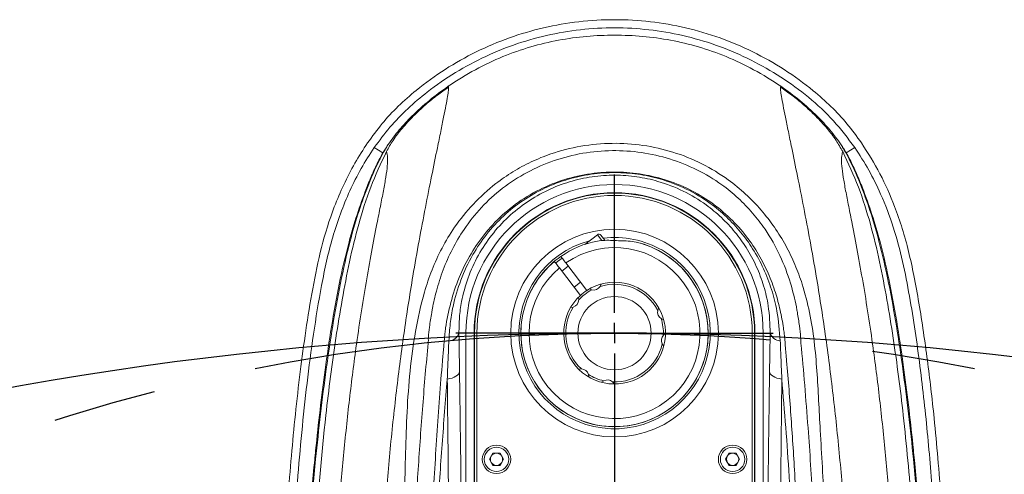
# Model space of a CAD drawing. Header units: millimetres. Extents: x 0 to 479, y 0 to 297.
# Tile 15 of 18: x 171 to 195, y 272 to 283. Entities that reach past the tile are written whole.
import ezdxf

# ---------------------------------------------------------------- set-up
doc = ezdxf.new("R2010")
doc.units = ezdxf.units.MM
doc.linetypes.add('CENTERX2', pattern=[20.32, 12.7, -2.54, 2.54, -2.54])
doc.layers.add('10', color=7, linetype='Continuous')

# ---------------------------------------------------------------- blocks, each defined once
blk = doc.blocks.new('SW_CENTERMARKSYMBOL_1')
at = {"layer": '10', "color": 0}
for p, q in [((0, 0.5), (0, 3.9)), ((0, 0), (0, 0.25)), ((-0.5, 0), (-3.9, 0)), ((0, 0), (-0.25, 0)), ((0, 0), (0, -0.25)), ((0, 0), (0.25, 0)), ((0.5, 0), (3.9, 0)), ((0, -0.5), (0, -3.9))]:
    blk.add_line(p, q, dxfattribs=at)

msp = doc.modelspace()

# ---------------------------------------------------------------- linework, layer by layer
at = {"color": 7, "linetype": 'Continuous', "lineweight": 0}
for p, q in [((179.95159, 279.969051), (180.164311, 279.838717)), ((191.543775, 279.838717), (191.756496, 279.969051)), ((185.432426, 277.827362), (185.123347, 277.590197)), ((185.541312, 277.685459), (185.432426, 277.827362)), ((185.520059, 277.815825), (185.616333, 277.690357)), ((184.497759, 277.012628), (185.016195, 276.336989)), ((184.715856, 277.056935), (184.557185, 276.935183)), ((185.174866, 276.458741), (184.65643, 277.13438)), ((184.861566, 276.538506), (185.020236, 276.660258)), ((185.233472, 276.494428), (185.294917, 276.471133)), ((185.498613, 276.555506), (185.525588, 276.615427)), ((183.706074, 276.231683), (183.705792, 276.231467)), ((184.973154, 276.224235), (184.966555, 276.289616)), ((184.774074, 276.03877), (184.838935, 276.049318)), ((186.93912, 276.029923), (186.915824, 275.968478)), ((187.000197, 275.764782), (187.060118, 275.737807)), ((182.031577, 275.409352), (182.204043, 275.409352)), ((182.204043, 263.409352), (182.204043, 275.409352)), ((182.404043, 275.409352), (182.404043, 263.409352)), ((182.404043, 275.409352), (182.414517, 275.409352)), ((182.414517, 275.409352), (182.414517, 263.409352)), ((182.414517, 275.409352), (182.472166, 275.409352)), ((182.472166, 275.409352), (182.472166, 263.409352)), ((187.104033, 275.404244), (187.053135, 275.362679)), ((189.23592, 275.409352), (189.293569, 275.409352)), ((189.23592, 263.409352), (189.23592, 275.409352)), ((189.293569, 275.409352), (189.293569, 263.409352)), ((189.293569, 275.409352), (189.304043, 275.409352)), ((189.304043, 263.409352), (189.304043, 275.409352)), ((189.504043, 275.409352), (189.504043, 263.409352)), ((189.504043, 275.409352), (189.676509, 275.409352)), ((187.024357, 275.144087), (187.062762, 275.090764)), ((185.03916, 274.528463), (184.973779, 274.521864)), ((185.224625, 274.329383), (185.214077, 274.394244)), ((185.588778, 274.239038), (185.535456, 274.200633)), ((185.848935, 274.159362), (185.80737, 274.21026)), ((182.780838, 272.309352), (182.86744, 272.459352)), ((182.86744, 272.459352), (183.040646, 272.459352)), ((183.040646, 272.459352), (183.127248, 272.309352)), ((188.580838, 272.309352), (188.66744, 272.459352)), ((188.66744, 272.459352), (188.840646, 272.459352)), ((188.840646, 272.459352), (188.927248, 272.309352)), ((182.86744, 272.159352), (182.780838, 272.309352)), ((183.040646, 272.159352), (182.86744, 272.159352)), ((183.127248, 272.309352), (183.040646, 272.159352)), ((188.66744, 272.159352), (188.580838, 272.309352)), ((188.840646, 272.159352), (188.66744, 272.159352)), ((188.927248, 272.309352), (188.840646, 272.159352))]:
    msp.add_line(p, q, dxfattribs=at)
at = {"color": 7, "linetype": 'Continuous', "lineweight": 0, "flags": 128}
for points in [[(187.004043, 277.40121), (186.745329, 277.529637), (186.488804, 277.620026)], [(184.406224, 277.131653), (184.456461, 277.172662), (184.565941, 277.254153)], [(181.745188, 274.279911), (181.806416, 274.290691), (181.863435, 274.306024), (181.914748, 274.325506), (181.959011, 274.348627), (181.995063, 274.374781), (182.021959, 274.403282), (182.038993, 274.433383), (182.045719, 274.464294)], [(189.962898, 274.279904), (189.90167, 274.290684), (189.844651, 274.306016), (189.793338, 274.325499), (189.749075, 274.34862), (189.713023, 274.374774), (189.686127, 274.403275), (189.669093, 274.433376), (189.662367, 274.464287)]]:
    msp.add_lwpolyline(points, dxfattribs=at)
at = {"color": 7, "linetype": 'Continuous', "lineweight": 0}
for centre, radius in [((185.854043, 275.409352), 2.55), ((185.854043, 275.409352), 0.9), ((182.954043, 272.309352), 0.35), ((182.954043, 272.309352), 0.3), ((188.754043, 272.309352), 0.35), ((188.754043, 272.309352), 0.3)]:
    msp.add_circle(centre, radius, dxfattribs=at)
for centre, radius, start, end in [((185.854043, 275.409352), 3.65, 0, 180), ((185.854043, 275.409352), 3.45, 0, 180), ((185.854043, 275.409352), 3.439526, 0, 180), ((185.854043, 275.409352), 3.381877, 0, 180), ((185.470474, 277.777777), 0.0625, 37.5, 127.5), ((185.854043, 275.409352), 2.35, 60, 96.7936442), ((185.854043, 275.409352), 2.35, 105.2487004, 60), ((185.854043, 275.409352), 2.3, 129.9919064, 76.5822073), ((185.854043, 275.409352), 2.1, 130.2294026, 124.7705974), ((185.854043, 275.409352), 2.3, 100.537611, 125.0080936), ((185.854043, 275.409352), 2.3, 175.4664831, 60), ((185.854043, 275.409352), 2.3, 125.0080936, 159.0510907), ((185.854043, 275.409352), 1.25, 132.0885657, 122.9114343), ((185.854043, 275.409352), 1.2, 117.7709714, 137.2290286), ((185.333594, 276.665828), 0.1985, 258.7643622, 326.2356378), ((185.854043, 275.409352), 1.2, 27.7709714, 107.2290286), ((185.854043, 275.409352), 1.25, 122.9114343, 132.0885657), ((185.854043, 275.409352), 1.2, 147.7709714, 227.2290286), ((184.775082, 276.237268), 0.1985, 288.7643622, 356.2356378), ((187.110519, 275.929801), 0.1985, 168.7643622, 236.2356378), ((185.854043, 275.409352), 1.2, 357.7709714, 17.2290286), ((181.771486, 275.493459), 0.273352, 272.5968415, 342.0801115), ((187.202408, 275.231836), 0.1985, 138.7643622, 206.2356378), ((189.936601, 275.493459), 0.273353, 197.9198112, 267.403155), ((185.854043, 275.409352), 1.2, 267.7709714, 347.2290286), ((185.026127, 274.330391), 0.1985, 18.7643622, 86.2356378), ((185.854043, 275.409352), 1.2, 237.7709714, 257.2290286), ((185.676527, 274.060987), 0.1985, 48.7643622, 116.2356378), ((182.954043, 272.309352), 0.15, 150, 210), ((182.954043, 272.309352), 0.15, 90, 150), ((182.954043, 272.309352), 0.15, 30, 90), ((182.954043, 272.309352), 0.15, 330, 30), ((188.754043, 272.309352), 0.15, 150, 210), ((188.754043, 272.309352), 0.15, 90, 150), ((188.754043, 272.309352), 0.15, 30, 90), ((188.754043, 272.309352), 0.15, 330, 30), ((182.954043, 272.309352), 0.15, 210, 270), ((182.954043, 272.309352), 0.15, 270, 330), ((188.754043, 272.309352), 0.15, 210, 270), ((188.754043, 272.309352), 0.15, 270, 330)]:
    msp.add_arc(centre, radius, start, end, dxfattribs=at)
for points, knots in [([(191.921438, 280.082164), (191.80546, 280.242259), (191.576318, 280.558565), (191.175572, 280.986608), (190.664053, 281.436414), (190.031042, 281.89821), (189.262966, 282.332336), (188.449326, 282.676716), (187.603292, 282.925282), (186.735207, 283.075551), (185.855777, 283.126158), (184.97636, 283.076075), (184.108347, 282.92597), (183.263029, 282.678191), (182.451598, 282.335493), (181.684317, 281.902696), (181.050824, 281.441915), (180.536576, 280.990743), (180.132792, 280.559961), (179.90278, 280.242467), (179.786646, 280.082162)], [0, 0, 0, 0, 0.04210874, 0.08319595, 0.124660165, 0.187190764, 0.249855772, 0.312320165, 0.375126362, 0.43741375, 0.499718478, 0.562500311, 0.624770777, 0.687095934, 0.749872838, 0.812128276, 0.874476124, 0.916490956, 0.957835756, 1, 1, 1, 1]), ([(191.756496, 279.969051), (191.587551, 280.193399), (191.249568, 280.642219), (190.62762, 281.214512), (189.947032, 281.712247), (189.214654, 282.131118), (188.440522, 282.466436), (187.632918, 282.710795), (186.803294, 282.864171), (185.961353, 282.924755), (185.117705, 282.888235), (184.283112, 282.758373), (183.467967, 282.536733), (182.683624, 282.22294), (181.939298, 281.823922), (181.300973, 281.385789), (180.767447, 280.929572), (180.325966, 280.476902), (180.076248, 280.138154), (179.95159, 279.969051)], [0, 0, 0, 0, 0.06146511, 0.122964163, 0.184420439, 0.246073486, 0.30753157, 0.369001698, 0.430667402, 0.492137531, 0.553676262, 0.615411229, 0.67694996, 0.738488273, 0.800222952, 0.861761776, 0.907823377, 0.953985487, 1, 1, 1, 1]), ([(189.941874, 281.473636), (189.721308, 281.614714), (189.290362, 281.890355), (188.607858, 282.210315), (187.923407, 282.452034), (187.23491, 282.616094), (186.544741, 282.70986), (185.854043, 282.739066), (185.163345, 282.70986), (184.473176, 282.616094), (183.784679, 282.452034), (183.100228, 282.210315), (182.417724, 281.890355), (181.986778, 281.614714), (181.766212, 281.473636)], [0, 0, 0, 0, 0.090377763, 0.176582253, 0.259722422, 0.340796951, 0.420660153, 0.5, 0.579339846, 0.659203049, 0.740277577, 0.823417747, 0.909622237, 1, 1, 1, 1]), ([(180.825735, 224.209915), (180.815996, 224.286292), (180.796517, 224.439036), (180.748812, 224.745778), (180.688548, 225.117332), (180.615747, 225.564193), (180.532602, 226.088505), (180.441311, 226.691421), (180.344609, 227.37043), (180.245541, 228.119983), (180.147343, 228.932333), (180.052996, 229.798618), (179.965225, 230.710017), (179.87679, 231.7636), (179.793, 232.965095), (179.718857, 234.314504), (179.657329, 235.783904), (179.610255, 237.370272), (179.57788, 239.068586), (179.559429, 240.778525), (179.551875, 242.494951), (179.552841, 244.357386), (179.562441, 246.36327), (179.580024, 248.508494), (179.602938, 250.647047), (179.632979, 253.013117), (179.671123, 255.600378), (179.719625, 258.399165), (179.777819, 261.170312), (179.850809, 263.909218), (179.947008, 266.61054), (180.061293, 268.913447), (180.190015, 270.830578), (180.320048, 272.377118), (180.479486, 273.897084), (180.671555, 275.383072), (180.867942, 276.642653), (181.05063, 277.678927), (181.207518, 278.50481), (181.361942, 279.27787), (181.489086, 279.898474), (181.58662, 280.373167), (181.658186, 280.724088), (181.715307, 281.011554), (181.755152, 281.229407), (181.777561, 281.382533), (181.775249, 281.429907), (181.774092, 281.453596)], [0, 0, 0, 0, 0.0156256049, 0.0312494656, 0.0468745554, 0.0624977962, 0.0781192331, 0.0937425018, 0.1093640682, 0.1249875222, 0.1406104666, 0.1562339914, 0.1718580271, 0.187483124, 0.2083136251, 0.2291457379, 0.2499797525, 0.2749790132, 0.2999796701, 0.3249809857, 0.3499826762, 0.3749848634, 0.4062366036, 0.4374908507, 0.4687427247, 0.4999965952, 0.5416659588, 0.5833358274, 0.625005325, 0.6666767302, 0.7083449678, 0.7500149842, 0.7750190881, 0.8000198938, 0.8250230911, 0.8500236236, 0.8750230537, 0.8906507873, 0.9062734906, 0.9218962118, 0.9375161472, 0.9479306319, 0.9583443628, 0.9687585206, 0.9791722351, 0.9895850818, 1, 1, 1, 1]), ([(181.774092, 281.453596), (181.682496, 281.389432), (181.487514, 281.252845), (181.197981, 281.013026), (180.90568, 280.740284), (180.637009, 280.449816), (180.413168, 280.160369), (180.301946, 279.961374), (180.249779, 279.868037)], [0, 0, 0, 0, 0.1499350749, 0.3191679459, 0.5038984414, 0.6872889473, 0.8533266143, 1, 1, 1, 1]), ([(181.766212, 281.473636), (181.609573, 281.360556), (181.296312, 281.13441), (180.902116, 280.766459), (180.55573, 280.407693), (180.377613, 280.161135), (180.288564, 280.03787)], [0, 0, 0, 0, 0.278603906, 0.557177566, 0.778613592, 1, 1, 1, 1]), ([(181.766212, 281.473636), (181.767884, 281.471308), (181.771229, 281.466651), (181.773138, 281.457947), (181.774092, 281.453596)], [0, 0, 0, 0, 0.499997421, 1, 1, 1, 1]), ([(189.933994, 281.453595), (189.932838, 281.429906), (189.930526, 281.382532), (189.952934, 281.229406), (189.99278, 281.011553), (190.049901, 280.724087), (190.121467, 280.373166), (190.219, 279.898473), (190.346145, 279.277869), (190.500569, 278.504809), (190.657457, 277.678926), (190.840145, 276.642651), (191.036532, 275.383071), (191.228601, 273.897082), (191.388039, 272.377115), (191.518072, 270.830576), (191.646793, 268.913444), (191.761079, 266.610537), (191.857277, 263.909214), (191.930268, 261.170308), (191.988461, 258.399161), (192.036963, 255.600372), (192.075108, 253.013112), (192.105148, 250.647041), (192.128063, 248.508488), (192.145645, 246.363264), (192.155245, 244.357378), (192.156212, 242.494944), (192.148657, 240.778517), (192.130206, 239.068578), (192.097831, 237.370264), (192.050757, 235.783895), (191.989228, 234.314495), (191.915086, 232.965086), (191.831295, 231.763591), (191.74286, 230.710009), (191.655089, 229.79861), (191.560742, 228.932326), (191.462544, 228.119976), (191.363476, 227.370423), (191.266774, 226.691415), (191.175484, 226.0885), (191.092338, 225.564188), (191.019537, 225.117327), (190.959274, 224.745775), (190.911569, 224.439033), (190.89209, 224.286289), (190.88235, 224.209913)], [0, 0, 0, 0, 0.010414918, 0.020827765, 0.031241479, 0.041655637, 0.052069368, 0.062483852, 0.078103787, 0.093726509, 0.109349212, 0.124976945, 0.149976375, 0.174976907, 0.199980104, 0.22498091, 0.249985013, 0.291655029, 0.333323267, 0.374994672, 0.416664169, 0.458334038, 0.500003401, 0.531257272, 0.562509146, 0.593763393, 0.625015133, 0.650017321, 0.675019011, 0.700020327, 0.725020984, 0.750020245, 0.77085426, 0.791686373, 0.812516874, 0.828141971, 0.843766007, 0.859389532, 0.875012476, 0.890635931, 0.906257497, 0.921880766, 0.937502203, 0.953125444, 0.968750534, 0.984374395, 1, 1, 1, 1]), ([(191.458307, 279.868037), (191.40614, 279.961374), (191.294918, 280.160368), (191.071077, 280.449816), (190.802406, 280.740284), (190.510105, 281.013026), (190.220572, 281.252845), (190.025591, 281.389431), (189.933994, 281.453595)], [0, 0, 0, 0, 0.146673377, 0.312711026, 0.496101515, 0.680832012, 0.850064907, 1, 1, 1, 1]), ([(189.933995, 281.453596), (189.934949, 281.457948), (189.936858, 281.466651), (189.940202, 281.471308), (189.941874, 281.473636)], [0, 0, 0, 0, 0.500002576, 1, 1, 1, 1]), ([(191.419464, 280.037961), (191.330441, 280.161185), (191.152332, 280.407723), (190.805959, 280.766473), (190.411749, 281.134426), (190.0985, 281.360565), (189.941874, 281.473636)], [0, 0, 0, 0, 0.221327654, 0.442814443, 0.721403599, 1, 1, 1, 1]), ([(179.786646, 280.082162), (179.680109, 279.917801), (179.465307, 279.586413), (179.196389, 279.058457), (178.903927, 278.374401), (178.639678, 277.521318), (178.43217, 276.500594), (178.267452, 275.479858), (178.127431, 274.449303), (178.011539, 273.42386), (177.912868, 272.385801), (177.829962, 271.355997), (177.752573, 270.231002), (177.681725, 269.017626), (177.616572, 267.706789), (177.559977, 266.400745), (177.508958, 265.089511), (177.457699, 263.662493), (177.406461, 262.109916), (177.35641, 260.43913), (177.311097, 258.764758), (177.27033, 257.087488), (177.23439, 255.417571), (177.20323, 253.753278), (177.179361, 252.252724), (177.161412, 250.91993), (177.148235, 249.758909), (177.13775, 248.615538), (177.129957, 247.489818), (177.124857, 246.381749), (177.122364, 245.252181), (177.122791, 244.177507), (177.12588, 243.158944), (177.130952, 242.236852), (177.138236, 241.336054), (177.147731, 240.45655), (177.159436, 239.598339), (177.173354, 238.761421), (177.190985, 237.869416), (177.213395, 236.919456), (177.242206, 235.901863), (177.276414, 234.882652), (177.316905, 233.869972), (177.367102, 232.85688), (177.430796, 231.864471), (177.502878, 231.005029), (177.577648, 230.291696), (177.649712, 229.708175), (177.736102, 229.113409), (177.837633, 228.519515), (177.955176, 227.940507), (178.091377, 227.375206), (178.254435, 226.813698), (178.455526, 226.24535), (178.694023, 225.689788), (178.974025, 225.153247), (179.293596, 224.634501), (179.565874, 224.336322), (179.702219, 224.187008)], [0, 0, 0, 0, 0.010357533, 0.020883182, 0.031298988, 0.049697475, 0.068005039, 0.086374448, 0.104399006, 0.123027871, 0.14097284, 0.159568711, 0.177690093, 0.200636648, 0.223877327, 0.247132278, 0.269804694, 0.293307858, 0.322685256, 0.351996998, 0.381749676, 0.411309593, 0.440768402, 0.47012633, 0.499383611, 0.520173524, 0.540651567, 0.560817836, 0.580672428, 0.600215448, 0.619447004, 0.640438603, 0.65707699, 0.673339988, 0.689227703, 0.704740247, 0.719877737, 0.734640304, 0.749028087, 0.767083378, 0.78491709, 0.802890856, 0.821040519, 0.83854089, 0.856558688, 0.873655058, 0.884169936, 0.894506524, 0.90476196, 0.915967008, 0.926381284, 0.936016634, 0.946725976, 0.957302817, 0.967897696, 0.978680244, 0.98932401, 1, 1, 1, 1]), ([(179.95159, 279.969051), (179.841173, 279.798052), (179.620308, 279.456007), (179.346952, 278.909385), (179.113616, 278.345454), (178.924596, 277.765945), (178.774581, 277.176094), (178.614599, 276.381764), (178.45367, 275.381849), (178.294561, 274.177243), (178.166101, 272.969057), (178.060607, 271.758742), (177.973193, 270.547024), (177.875117, 268.9302), (177.778693, 266.907729), (177.685419, 264.47988), (177.603771, 262.051633), (177.544752, 260.027816), (177.491928, 258.003833), (177.45457, 256.384523), (177.413955, 254.360259), (177.379492, 252.335875), (177.353579, 250.311363), (177.334567, 248.28678), (177.325131, 246.667062), (177.321414, 244.64239), (177.326338, 242.617708), (177.344683, 240.593093), (177.375301, 238.568638), (177.410681, 236.949248), (177.460447, 235.330244), (177.52103, 233.711576), (177.606166, 232.093538), (177.752281, 230.479919), (177.906182, 229.274312), (178.089843, 228.237443), (178.296297, 227.371897), (178.502243, 226.695188), (178.746793, 226.052268), (179.032077, 225.448136), (179.322567, 224.963042), (179.595551, 224.589949), (179.760419, 224.416123), (179.842833, 224.329233)], [0, 0, 0, 0, 0.010815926, 0.021634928, 0.032438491, 0.04324373, 0.054014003, 0.064781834, 0.086317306, 0.107850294, 0.129382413, 0.150913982, 0.172445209, 0.193976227, 0.237038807, 0.28010057, 0.323162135, 0.366223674, 0.387754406, 0.430815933, 0.452346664, 0.495408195, 0.538469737, 0.560000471, 0.603062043, 0.624592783, 0.667654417, 0.710716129, 0.732246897, 0.775308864, 0.796839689, 0.818370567, 0.861436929, 0.882969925, 0.90450511, 0.926044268, 0.938922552, 0.951797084, 0.963626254, 0.975468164, 0.987273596, 0.993638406, 1, 1, 1, 1]), ([(180.288586, 280.037905), (180.26422, 279.99683), (180.195073, 279.880265), (180.004439, 279.528187), (179.780398, 279.003468), (179.544166, 278.334074), (179.320173, 277.551335), (179.112811, 276.635493), (178.925445, 275.58788), (178.711624, 274.14888), (178.47308, 272.080546), (178.260617, 269.378059), (178.102083, 266.431142), (177.962765, 262.993356), (177.826784, 259.062502), (177.735317, 255.372549), (177.685396, 252.718304), (177.660926, 251.104219), (177.639158, 249.354288), (177.621596, 247.165688), (177.616733, 244.538145), (177.634711, 241.913365), (177.667451, 239.29168), (177.728027, 236.674864), (177.844086, 234.063369), (178.002225, 231.974266), (178.164751, 230.404226), (178.304092, 229.348067), (178.488483, 228.300573), (178.731641, 227.268231), (179.001933, 226.415093), (179.26529, 225.732533), (179.510312, 225.218832), (179.749845, 224.854438), (179.946989, 224.617413), (180.028864, 224.529191), (180.072846, 224.4818)], [0, 0, 0, 0, 0.00279852, 0.00794187, 0.021231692, 0.033658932, 0.046088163, 0.065164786, 0.084256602, 0.103346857, 0.14334797, 0.195984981, 0.248637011, 0.301287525, 0.379847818, 0.458406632, 0.497680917, 0.520898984, 0.544119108, 0.590562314, 0.636988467, 0.683414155, 0.729685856, 0.775979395, 0.822252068, 0.8684953, 0.887420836, 0.906394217, 0.925348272, 0.944250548, 0.963116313, 0.973281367, 0.983449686, 0.993551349, 0.996535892, 1, 1, 1, 1]), ([(180.249779, 279.868038), (180.114723, 279.580014), (179.844561, 279.003864), (179.560374, 278.092546), (179.336506, 277.166402), (179.158842, 276.22943), (179.004823, 275.287608), (178.873038, 274.341422), (178.683777, 272.759041), (178.49083, 270.531056), (178.323989, 267.652427), (178.203804, 264.762959), (178.109274, 261.86461), (178.032369, 258.958389), (177.969583, 256.045207), (177.916614, 252.963753), (177.87612, 249.713897), (177.853641, 246.296125), (177.857105, 242.874913), (177.893756, 239.741631), (177.967301, 236.899297), (178.078425, 234.34965), (178.222115, 232.254923), (178.393753, 230.616502), (178.556051, 229.429553), (178.771686, 228.253313), (179.045048, 227.089209), (179.312964, 226.340765), (179.446912, 225.96657)], [0, 0, 0, 0, 0.017846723, 0.035699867, 0.053556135, 0.071412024, 0.089270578, 0.107129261, 0.124986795, 0.178557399, 0.232131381, 0.285703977, 0.339278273, 0.392853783, 0.446427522, 0.50000136, 0.562505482, 0.625004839, 0.687507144, 0.75000928, 0.796676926, 0.84334431, 0.890010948, 0.912010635, 0.934010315, 0.956011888, 0.978007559, 1, 1, 1, 1]), ([(179.446912, 225.96657), (179.441844, 226.048846), (179.431709, 226.213385), (179.395875, 226.532597), (179.345909, 226.913177), (179.282048, 227.365315), (179.207546, 227.891108), (179.125775, 228.490899), (179.040616, 229.161025), (178.955818, 229.894647), (178.874568, 230.682967), (178.799187, 231.516748), (178.73114, 232.387067), (178.664412, 233.386258), (178.602801, 234.517809), (178.549569, 235.780747), (178.504288, 237.211039), (178.470078, 238.808917), (178.448309, 240.570717), (178.438651, 242.340798), (178.438314, 244.114382), (178.445832, 246.071149), (178.461615, 248.207909), (178.485344, 250.519432), (178.515328, 252.924598), (178.551504, 255.418701), (178.594853, 257.996051), (178.645633, 260.549355), (178.707181, 263.074989), (178.784955, 265.568563), (178.873804, 267.69731), (178.970831, 269.472137), (179.067327, 270.905936), (179.184857, 272.318078), (179.327238, 273.703178), (179.475974, 274.883762), (179.620125, 275.863791), (179.749303, 276.653437), (179.884508, 277.406843), (180.004727, 278.031536), (180.103606, 278.530604), (180.179186, 278.916849), (180.239511, 279.251867), (180.276395, 279.524732), (180.28482, 279.736021), (180.26146, 279.824029), (180.249779, 279.868037)], [0, 0, 0, 0, 0.015625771, 0.031249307, 0.046871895, 0.062496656, 0.078117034, 0.093740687, 0.109360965, 0.124982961, 0.140606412, 0.156229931, 0.171853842, 0.187479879, 0.208309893, 0.229142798, 0.249977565, 0.277976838, 0.305977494, 0.333978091, 0.361980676, 0.389982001, 0.426651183, 0.463322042, 0.499990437, 0.541660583, 0.583330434, 0.625001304, 0.666671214, 0.708341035, 0.750010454, 0.77501348, 0.800015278, 0.825016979, 0.850020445, 0.875020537, 0.890647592, 0.906272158, 0.921895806, 0.937518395, 0.947934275, 0.958348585, 0.968761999, 0.979174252, 0.989586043, 1, 1, 1, 1]), ([(180.164311, 279.838717), (180.168856, 279.846597), (180.175896, 279.858803), (180.184361, 279.873219), (180.188912, 279.88092), (180.19127, 279.884893), (180.192469, 279.88691), (180.193074, 279.887926), (180.193378, 279.888437), (180.19353, 279.888692), (180.193606, 279.88882), (180.193644, 279.888884), (180.193663, 279.888916), (180.193673, 279.888932), (180.193677, 279.88894), (180.19368, 279.888944), (180.203753, 279.905851), (180.23421, 279.956258), (180.266587, 280.005402), (180.288142, 280.038119)], [0, 0, 0, 0, 0.116370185, 0.180249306, 0.213617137, 0.230658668, 0.239268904, 0.243596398, 0.24576574, 0.246851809, 0.247395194, 0.247666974, 0.247802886, 0.247870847, 0.247904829, 0.24792182, 0.247930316, 0.499318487, 1, 1, 1, 1]), ([(180.395912, 255.966006), (180.400086, 256.591307), (180.408464, 257.846455), (180.424766, 259.716336), (180.44406, 261.463053), (180.466612, 263.082745), (180.494924, 264.74348), (180.534571, 266.553591), (180.587407, 268.50368), (180.65673, 270.134665), (180.699784, 271.454209), (180.717567, 272.472825), (180.751284, 273.480271), (180.821244, 274.474851), (180.953519, 275.455132), (181.13435, 276.283937), (181.359295, 276.964506), (181.604863, 277.499745), (181.934106, 278.047103), (182.369703, 278.588775), (182.862695, 279.041234), (183.351463, 279.378718), (183.802808, 279.623631), (184.357754, 279.851233), (185.024805, 280.021016), (185.791667, 280.092265), (186.555637, 280.040647), (187.300962, 279.873204), (188.008591, 279.585246), (188.603519, 279.224678), (189.0819, 278.831232), (189.461926, 278.438319), (189.791021, 278.013108), (190.066668, 277.563097), (190.292551, 277.095067), (190.495727, 276.54631), (190.655384, 275.915842), (190.764839, 275.204871), (190.828348, 274.485739), (190.866463, 273.759493), (190.926096, 272.672537), (191.013675, 271.208238), (191.089294, 269.353704), (191.150007, 267.470152), (191.194316, 265.653237), (191.2283, 263.909433), (191.255867, 262.112464), (191.278973, 260.168509), (191.297973, 258.076878), (191.307441, 256.669572), (191.312175, 255.966006)], [0, 0, 0, 0, 0.033294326, 0.06683077, 0.100367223, 0.127696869, 0.155026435, 0.19145886, 0.227900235, 0.264329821, 0.284128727, 0.303989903, 0.323851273, 0.343660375, 0.363400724, 0.383118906, 0.394605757, 0.406116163, 0.417587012, 0.431288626, 0.444980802, 0.454059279, 0.463167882, 0.47224496, 0.485640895, 0.499036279, 0.512187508, 0.525339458, 0.538813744, 0.552289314, 0.562324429, 0.572399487, 0.582443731, 0.592544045, 0.602671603, 0.612781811, 0.627229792, 0.641705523, 0.656238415, 0.670794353, 0.685309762, 0.720681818, 0.75607776, 0.791480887, 0.826862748, 0.857223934, 0.887585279, 0.925053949, 0.962531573, 1, 1, 1, 1]), ([(190.320242, 276.052805), (190.320242, 276.052807), (190.282247, 276.248228), (190.177256, 276.674665), (189.934063, 277.317981), (189.612127, 277.894285), (189.254576, 278.362698), (188.899558, 278.731682), (188.449842, 279.100691), (187.888172, 279.437563), (187.219792, 279.706079), (186.516554, 279.863316), (185.795261, 279.912303), (185.071125, 279.844802), (184.361985, 279.665516), (183.694759, 279.373326), (183.088183, 278.981845), (182.568334, 278.504192), (182.162661, 277.993413), (181.859, 277.475283), (181.635399, 276.966911), (181.479948, 276.477881), (181.399215, 276.124176), (181.347739, 275.829076), (181.310011, 275.590973), (181.286919, 275.386756), (181.282302, 275.302391), (181.282302, 275.30239)], [0, 0, 0, 0, 0.000000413, 0.047800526, 0.104854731, 0.161841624, 0.199269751, 0.23682031, 0.274211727, 0.324563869, 0.374921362, 0.42412492, 0.473317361, 0.523446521, 0.573585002, 0.624464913, 0.675341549, 0.726363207, 0.777424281, 0.820596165, 0.86392574, 0.907172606, 0.942338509, 0.950664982, 0.979287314, 0.999999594, 1, 1, 1, 1]), ([(191.635234, 224.481795), (191.720512, 224.575735), (191.94527, 224.823325), (192.237706, 225.285492), (192.497886, 225.855516), (192.774801, 226.617136), (193.05785, 227.570858), (193.305501, 228.726552), (193.487706, 229.897964), (193.620464, 231.078101), (193.743064, 232.490321), (193.853237, 234.135009), (193.937746, 236.013468), (194.0165, 238.475758), (194.075479, 241.523183), (194.094084, 245.155574), (194.078019, 248.787964), (194.037111, 251.947983), (193.972772, 255.373834), (193.881253, 259.063791), (193.745274, 262.994643), (193.605943, 266.43243), (193.447386, 269.379352), (193.23489, 272.081841), (192.996306, 274.150031), (192.782503, 275.588717), (192.595171, 276.635898), (192.387538, 277.553195), (192.162211, 278.339467), (191.923694, 279.014467), (191.69995, 279.535266), (191.511312, 279.883001), (191.445065, 279.994768), (191.419443, 280.037996)], [0, 0, 0, 0, 0.006799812, 0.017921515, 0.029125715, 0.040327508, 0.061339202, 0.082391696, 0.103504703, 0.124641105, 0.145723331, 0.179010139, 0.212305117, 0.24559755, 0.309743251, 0.373891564, 0.438114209, 0.502338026, 0.541612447, 0.620171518, 0.698732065, 0.75138287, 0.804035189, 0.856672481, 0.896674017, 0.915756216, 0.934839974, 0.953908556, 0.966437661, 0.978964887, 0.992396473, 0.997059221, 1, 1, 1, 1]), ([(191.419884, 280.038209), (191.430464, 280.022396), (191.445154, 280.00044), (191.466292, 279.967385), (191.49783, 279.917207), (191.524025, 279.872457), (191.543775, 279.838717)], [0, 0, 0, 0, 0.243374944, 0.337917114, 0.500804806, 1, 1, 1, 1]), ([(191.458307, 279.868037), (191.446626, 279.824029), (191.423266, 279.736021), (191.431691, 279.524732), (191.468575, 279.251867), (191.528901, 278.916849), (191.60448, 278.530604), (191.703359, 278.031536), (191.823578, 277.406843), (191.958783, 276.653437), (192.087961, 275.863791), (192.232112, 274.883762), (192.380849, 273.703178), (192.523229, 272.318078), (192.640759, 270.905936), (192.737256, 269.472137), (192.834282, 267.69731), (192.923131, 265.568563), (193.000905, 263.074989), (193.062453, 260.549355), (193.113233, 257.99605), (193.156582, 255.418702), (193.192256, 252.959231), (193.221465, 250.624095), (193.24446, 248.418293), (193.261613, 246.20503), (193.270037, 244.145975), (193.269123, 242.245873), (193.259155, 240.507666), (193.237397, 238.777652), (193.203474, 237.200778), (193.158517, 235.780747), (193.105285, 234.51781), (193.043674, 233.386258), (192.976947, 232.387067), (192.908899, 231.516748), (192.833519, 230.682967), (192.752268, 229.894647), (192.66747, 229.161025), (192.582311, 228.490899), (192.50054, 227.891108), (192.426039, 227.365315), (192.362177, 226.913177), (192.312211, 226.532597), (192.276377, 226.213385), (192.266242, 226.048846), (192.261174, 225.96657)], [0, 0, 0, 0, 0.010413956, 0.020825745, 0.031237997, 0.041651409, 0.052065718, 0.062481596, 0.078104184, 0.09372783, 0.109352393, 0.124979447, 0.149979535, 0.174982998, 0.199984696, 0.22498649, 0.249989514, 0.291658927, 0.333328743, 0.374998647, 0.416669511, 0.458339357, 0.500009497, 0.535011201, 0.570015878, 0.605017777, 0.640019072, 0.667521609, 0.695022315, 0.722523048, 0.750022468, 0.770857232, 0.791690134, 0.812520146, 0.82814618, 0.843770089, 0.859393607, 0.875017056, 0.89063905, 0.906259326, 0.921882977, 0.937503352, 0.953128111, 0.968750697, 0.984374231, 1, 1, 1, 1]), ([(192.261173, 225.966571), (192.383994, 226.30635), (192.629653, 226.985956), (192.889123, 228.041201), (193.097815, 229.107773), (193.258892, 230.184384), (193.385683, 231.266614), (193.48573, 232.352838), (193.587953, 233.744156), (193.680492, 235.442008), (193.755482, 237.446477), (193.816509, 239.924131), (193.850967, 242.874922), (193.854449, 246.296154), (193.831965, 249.713935), (193.789445, 253.126289), (193.729677, 256.531621), (193.652718, 259.928425), (193.555176, 263.315328), (193.444186, 266.315908), (193.313484, 268.932574), (193.164795, 271.168069), (192.999098, 272.969986), (192.835045, 274.341434), (192.703262, 275.287629), (192.549235, 276.229485), (192.371576, 277.166435), (192.147707, 278.09256), (191.863527, 279.003857), (191.593368, 279.580005), (191.458307, 279.868038)], [0, 0, 0, 0, 0.019994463, 0.039991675, 0.059993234, 0.079992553, 0.099992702, 0.119991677, 0.139992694, 0.176660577, 0.213328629, 0.249996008, 0.312497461, 0.374999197, 0.437499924, 0.500002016, 0.562504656, 0.625007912, 0.687508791, 0.750011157, 0.791680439, 0.833347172, 0.875014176, 0.89287092, 0.910731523, 0.928588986, 0.946445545, 0.964300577, 0.982152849, 1, 1, 1, 1]), ([(191.865254, 224.329233), (192.013803, 224.494285), (192.312106, 224.825726), (192.651235, 225.405128), (192.969961, 226.070676), (193.254838, 226.826627), (193.490273, 227.668928), (193.671558, 228.523229), (193.860548, 229.669736), (194.02426, 231.112825), (194.145019, 232.850047), (194.222716, 234.5893), (194.280143, 236.329176), (194.322785, 238.06945), (194.353, 239.809972), (194.372822, 241.550637), (194.383644, 243.291378), (194.386543, 245.032147), (194.382336, 246.772911), (194.371661, 248.513647), (194.349452, 250.834567), (194.316074, 253.155367), (194.272473, 255.475982), (194.234748, 257.21634), (194.192035, 258.956581), (194.144243, 260.696691), (194.091261, 262.436653), (194.012879, 264.756354), (193.923809, 267.07574), (193.807003, 269.39388), (193.71573, 270.84174), (193.604304, 272.288163), (193.495735, 273.443817), (193.359437, 274.596421), (193.240469, 275.458749), (193.102422, 276.318283), (192.939315, 277.173853), (192.715851, 278.017163), (192.43026, 278.764756), (192.110435, 279.418625), (191.874463, 279.785595), (191.756496, 279.969051)], [0, 0, 0, 0, 0.011778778, 0.023652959, 0.035514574, 0.051016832, 0.066527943, 0.081977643, 0.097430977, 0.128298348, 0.159156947, 0.190011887, 0.220865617, 0.251719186, 0.282572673, 0.313426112, 0.34427952, 0.375132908, 0.405986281, 0.436839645, 0.467693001, 0.529399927, 0.560253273, 0.591106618, 0.621959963, 0.652813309, 0.683666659, 0.714520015, 0.776227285, 0.80708096, 0.837935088, 0.853361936, 0.884217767, 0.899644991, 0.91507245, 0.930500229, 0.945930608, 0.961370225, 0.976818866, 0.988411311, 1, 1, 1, 1]), ([(192.005852, 224.186994), (192.139469, 224.333004), (192.406299, 224.624586), (192.722187, 225.132663), (193.045894, 225.747898), (193.34941, 226.483347), (193.611375, 227.331242), (193.811951, 228.198338), (193.968865, 229.074692), (194.09323, 229.957693), (194.252589, 231.408964), (194.383323, 233.471509), (194.476304, 236.100907), (194.537797, 238.717581), (194.573082, 241.349475), (194.58753, 244.009059), (194.584119, 246.694761), (194.565542, 249.376281), (194.527875, 252.487815), (194.464253, 256.049019), (194.38994, 259.086215), (194.329363, 261.18994), (194.293012, 262.367799), (194.261783, 263.314488), (194.237001, 264.030707), (194.220512, 264.494075), (194.203925, 264.947197), (194.18724, 265.390075), (194.170454, 265.822707), (194.145072, 266.457956), (194.110466, 267.277193), (194.062915, 268.2954), (194.01011, 269.300961), (193.949841, 270.312012), (193.880401, 271.323897), (193.800313, 272.325385), (193.714834, 273.235995), (193.62778, 274.037454), (193.541264, 274.742029), (193.444142, 275.441866), (193.334661, 276.136187), (193.216736, 276.799129), (193.083722, 277.410041), (192.928367, 277.978145), (192.706468, 278.61891), (192.39181, 279.33541), (192.078724, 279.83246), (191.921438, 280.082164)], [0, 0, 0, 0, 0.010450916, 0.020870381, 0.031525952, 0.047232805, 0.062876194, 0.078434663, 0.094293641, 0.109969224, 0.12560769, 0.171533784, 0.21926898, 0.264821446, 0.310019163, 0.358536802, 0.405543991, 0.452122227, 0.500422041, 0.57019048, 0.640578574, 0.661170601, 0.681547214, 0.702930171, 0.711288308, 0.719465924, 0.727463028, 0.735279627, 0.742915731, 0.750371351, 0.768918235, 0.786301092, 0.804304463, 0.822196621, 0.839891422, 0.857969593, 0.875354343, 0.888282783, 0.900623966, 0.912912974, 0.925664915, 0.93781367, 0.948535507, 0.958736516, 0.96895378, 0.984403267, 1, 1, 1, 1]), ([(180.009723, 224.478957), (180.009721, 224.478959), (179.958868, 224.532323), (179.868604, 224.632748), (179.668577, 224.883701), (179.437919, 225.254341), (179.202898, 225.764641), (178.945532, 226.444172), (178.677747, 227.295826), (178.438071, 228.32758), (178.256393, 229.374273), (178.119509, 230.429475), (177.960111, 231.997053), (177.80523, 234.082127), (177.691999, 236.688012), (177.633195, 239.299264), (177.601364, 241.915861), (177.583972, 244.53598), (177.589649, 247.159486), (177.608182, 249.344995), (177.630935, 251.092772), (177.656448, 252.705144), (177.708336, 255.357224), (177.803241, 259.045039), (177.942656, 262.974835), (178.083441, 266.411377), (178.240192, 269.356473), (178.399375, 271.393117), (178.567887, 273.109615), (178.695477, 274.202578), (178.894772, 275.562831), (179.082032, 276.612609), (179.2925, 277.532086), (179.522128, 278.319179), (179.719239, 278.874381), (179.90089, 279.318728), (180.036976, 279.608464), (180.131027, 279.778531), (180.164311, 279.838717)], [0, 0, 0, 0, 0.000000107, 0.003946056, 0.007242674, 0.017304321, 0.027424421, 0.037542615, 0.056479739, 0.075453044, 0.094477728, 0.113521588, 0.132518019, 0.178879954, 0.225271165, 0.271682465, 0.318071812, 0.364637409, 0.411203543, 0.45779544, 0.481092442, 0.50438836, 0.543798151, 0.62264597, 0.701494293, 0.754350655, 0.80720955, 0.86005332, 0.86438316, 0.90022636, 0.919424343, 0.938623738, 0.957806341, 0.970313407, 0.982818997, 0.98956629, 0.996307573, 1, 1, 1, 1]), ([(191.543775, 279.838717), (191.574031, 279.784129), (191.665785, 279.618585), (191.801264, 279.332465), (191.985285, 278.884129), (192.184301, 278.324465), (192.415184, 277.533947), (192.625954, 276.613011), (192.813174, 275.56367), (193.011663, 274.209122), (193.139451, 273.116335), (193.308183, 271.399862), (193.467812, 269.357764), (193.624585, 266.412664), (193.765382, 262.976121), (193.904796, 259.046327), (193.99975, 255.358509), (194.066631, 251.935763), (194.109335, 248.779613), (194.12673, 245.152685), (194.108891, 241.526384), (194.050858, 238.484692), (193.97403, 236.027452), (193.891883, 234.153318), (193.784338, 232.511996), (193.664359, 231.102153), (193.534131, 229.923441), (193.354804, 228.753275), (193.110741, 227.598652), (192.830769, 226.646254), (192.559023, 225.887549), (192.308225, 225.31973), (192.020376, 224.84567), (191.795613, 224.581013), (191.698365, 224.478959), (191.698363, 224.478957)], [0, 0, 0, 0, 0.003351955, 0.010165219, 0.016984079, 0.029588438, 0.042194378, 0.061369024, 0.080560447, 0.099750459, 0.135299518, 0.139924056, 0.192768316, 0.245627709, 0.29848457, 0.377333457, 0.456181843, 0.495591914, 0.560023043, 0.624452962, 0.688783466, 0.753110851, 0.786484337, 0.819860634, 0.853228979, 0.874384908, 0.895594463, 0.916780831, 0.93790725, 0.958993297, 0.970169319, 0.98134712, 0.992453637, 0.999999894, 1, 1, 1, 1]), ([(181.70479, 275.535622), (181.70479, 275.535624), (181.735146, 275.744832), (181.819128, 276.162506), (182.022136, 276.776066), (182.308712, 277.35969), (182.684407, 277.897102), (183.145051, 278.376893), (183.694637, 278.780625), (184.301928, 279.086395), (184.942981, 279.282274), (185.444952, 279.353844), (185.74204, 279.364961), (186.034285, 279.367722), (186.473675, 279.335827), (187.098746, 279.193667), (187.688733, 278.956369), (188.230096, 278.635716), (188.706619, 278.238691), (189.095603, 277.801674), (189.400642, 277.344246), (189.634739, 276.883168), (189.807842, 276.423434), (189.92881, 275.973155), (189.982064, 275.681727), (190.003318, 275.535573), (190.003318, 275.535571)], [0, 0, 0, 0, 0.00000046, 0.055185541, 0.110508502, 0.165549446, 0.218666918, 0.271745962, 0.325651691, 0.379549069, 0.429858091, 0.48016797, 0.495729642, 0.498202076, 0.547370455, 0.596540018, 0.645572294, 0.694606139, 0.743786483, 0.792990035, 0.836220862, 0.87962002, 0.922915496, 0.961452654, 0.99999954, 1, 1, 1, 1]), ([(181.783871, 275.220387), (181.793007, 275.361102), (181.811276, 275.642472), (181.894474, 276.143026), (182.061409, 276.716426), (182.340554, 277.313753), (182.69821, 277.842464), (183.11177, 278.293869), (183.597551, 278.67995), (184.129856, 278.983531), (184.69587, 279.198162), (185.275197, 279.326048), (185.856592, 279.366556), (186.424469, 279.32503), (187.016929, 279.199683), (187.623924, 278.965206), (188.170563, 278.638966), (188.610915, 278.272108), (188.959948, 277.896936), (189.268498, 277.470012), (189.52416, 276.995018), (189.720497, 276.479997), (189.872679, 275.886671), (189.905312, 275.464785), (189.924216, 275.220386)], [0, 0, 0, 0, 0.035571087, 0.071126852, 0.126924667, 0.182677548, 0.230087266, 0.277472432, 0.324126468, 0.370768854, 0.414347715, 0.457920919, 0.500937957, 0.541667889, 0.582401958, 0.633834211, 0.685278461, 0.724689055, 0.764284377, 0.803731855, 0.848493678, 0.893447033, 0.938274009, 1, 1, 1, 1]), ([(189.676509, 275.409352), (189.669433, 275.63321), (189.657202, 276.020137), (189.526452, 276.570602), (189.348044, 277.051035), (189.10939, 277.496267), (188.818479, 277.898006), (188.488014, 278.252407), (188.069873, 278.60083), (187.549642, 278.913122), (186.969587, 279.139602), (186.401793, 279.261561), (185.856601, 279.302227), (185.298264, 279.262642), (184.742933, 279.138177), (184.202089, 278.9308), (183.695051, 278.639861), (183.226719, 278.267156), (182.824479, 277.825917), (182.488729, 277.318886), (182.239566, 276.766434), (182.100112, 276.249503), (182.036188, 275.79538), (182.033114, 275.538031), (182.031577, 275.409352)], [0, 0, 0, 0, 0.061305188, 0.105962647, 0.15077319, 0.195381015, 0.234823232, 0.274416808, 0.313831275, 0.365520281, 0.41718975, 0.458125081, 0.499051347, 0.542248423, 0.586061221, 0.629885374, 0.676670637, 0.723468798, 0.773012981, 0.822578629, 0.875936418, 0.929323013, 0.964660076, 1, 1, 1, 1]), ([(185.433417, 277.670563), (185.493335, 277.678297), (185.614678, 277.69396), (185.804639, 277.686176), (185.998371, 277.678131), (186.198901, 277.673843), (186.323163, 277.655899), (186.387758, 277.646571)], [0, 0, 0, 0, 0.193767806, 0.392411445, 0.586080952, 0.784830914, 1, 1, 1, 1]), ([(184.65643, 277.13438), (184.642716, 277.152252), (184.61529, 277.187995), (184.578741, 277.235626), (184.55118, 277.271544), (184.536618, 277.290522), (184.535137, 277.292452), (184.534551, 277.293215)], [0, 0, 0, 0, 0.214979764, 0.429964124, 0.644823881, 0.8594697, 1, 1, 1, 1]), ([(184.37588, 277.171463), (184.377226, 277.16971), (184.379916, 277.166203), (184.400896, 277.138862), (184.43178, 277.098614), (184.466055, 277.053946), (184.488733, 277.02439), (184.497759, 277.012628)], [0, 0, 0, 0, 0.214425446, 0.428847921, 0.643357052, 0.858061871, 1, 1, 1, 1]), ([(190.326534, 276.018573), (190.325497, 276.02428), (190.323423, 276.035693), (190.321302, 276.047101), (190.320242, 276.052805)], [0, 0, 0, 0, 0.5000341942, 1, 1, 1, 1]), ([(190.332742, 275.984277), (190.331722, 275.989996), (190.329684, 276.001431), (190.327583, 276.01286), (190.326534, 276.018573)], [0, 0, 0, 0, 0.500094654, 1, 1, 1, 1]), ([(190.344891, 275.916651), (190.34489, 275.916653), (190.340905, 275.936735), (190.336836, 275.959306), (190.333164, 275.981678), (190.332742, 275.984275), (190.332742, 275.984277)], [0, 0, 0, 0, 0.000075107, 0.883796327, 0.999924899, 1, 1, 1, 1]), ([(190.425838, 275.302392), (190.425838, 275.302394), (190.420241, 275.397749), (190.396096, 275.603602), (190.365099, 275.808158), (190.344891, 275.916649), (190.344891, 275.916651)], [0, 0, 0, 0, 0.000008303, 0.470241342, 0.999991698, 1, 1, 1, 1]), ([(181.687275, 275.404757), (181.687275, 275.404759), (181.688448, 275.420252), (181.692828, 275.46365), (181.701434, 275.508058), (181.704789, 275.535621), (181.70479, 275.535622)], [0, 0, 0, 0, 0.000040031, 0.361436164, 0.99995996, 1, 1, 1, 1]), ([(190.003318, 275.535571), (190.003318, 275.535569), (190.0061, 275.512074), (190.01433, 275.467862), (190.019329, 275.424241), (190.020808, 275.404754), (190.020808, 275.404752)], [0, 0, 0, 0, 0.000040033, 0.545228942, 0.999959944, 1, 1, 1, 1]), ([(181.282302, 275.30239), (181.282302, 275.302388), (181.277264, 275.278696), (181.277973, 275.253339), (181.280601, 275.229696), (181.280949, 275.226919), (181.280949, 275.226918)], [0, 0, 0, 0, 0.000065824, 0.881911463, 0.999936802, 1, 1, 1, 1]), ([(181.626239, 274.728792), (181.626239, 274.728793), (181.637724, 274.841868), (181.650184, 275.001815), (181.670866, 275.22691), (181.681218, 275.339926), (181.687275, 275.404756), (181.687275, 275.404757)], [0, 0, 0, 0, 0.000007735, 0.495518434, 0.709952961, 0.999992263, 1, 1, 1, 1]), ([(182.031577, 275.409352), (182.033999, 275.253272), (182.038844, 274.941103), (182.043427, 274.623234), (182.045719, 274.464294)], [0, 0, 0, 0, 0.499985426, 1, 1, 1, 1]), ([(189.662367, 274.464287), (189.663872, 274.568829), (189.666161, 274.727829), (189.670838, 275.04369), (189.674088, 275.253258), (189.676509, 275.409352)], [0, 0, 0, 0, 0.328778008, 0.500048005, 1, 1, 1, 1]), ([(190.020808, 275.404752), (190.020809, 275.40475), (190.030293, 275.303241), (190.051388, 275.078614), (190.069474, 274.853183), (190.081821, 274.728698), (190.081821, 274.728696)], [0, 0, 0, 0, 0.000007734, 0.454080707, 0.999992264, 1, 1, 1, 1]), ([(190.427719, 275.227713), (190.427719, 275.227715), (190.428933, 275.239593), (190.430255, 275.263675), (190.428326, 275.289319), (190.425839, 275.302391), (190.425838, 275.302392)], [0, 0, 0, 0, 0.0000666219, 0.5049836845, 0.9999341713, 1, 1, 1, 1]), ([(181.273923, 275.161091), (181.273923, 275.161089), (181.226288, 274.656273), (181.138555, 273.632504), (181.026444, 272.063815), (180.924146, 270.366073), (180.831869, 268.539453), (180.749867, 266.5816), (180.685419, 264.765547), (180.63296, 263.099915), (180.586804, 261.4762), (180.542168, 259.725791), (180.500363, 257.886477), (180.476688, 256.664007), (180.465225, 256.072105)], [0, 0, 0, 0, 0.000000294, 0.086197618, 0.17243729, 0.25865727, 0.361558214, 0.464490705, 0.567398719, 0.644574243, 0.721750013, 0.816435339, 0.911120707, 1, 1, 1, 1]), ([(181.280949, 275.226918), (181.280949, 275.226916), (181.278123, 275.206322), (181.275746, 275.184357), (181.274041, 275.162631), (181.273924, 275.161093), (181.273923, 275.161091)], [0, 0, 0, 0, 0.00007873, 0.929182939, 0.999921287, 1, 1, 1, 1]), ([(181.745188, 274.279911), (181.751116, 274.437875), (181.762958, 274.75345), (181.776905, 275.064857), (181.783871, 275.220387)], [0, 0, 0, 0, 0.5005577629, 1, 1, 1, 1]), ([(189.924216, 275.220386), (189.931219, 275.064838), (189.940626, 274.855909), (189.952932, 274.541858), (189.958944, 274.383828), (189.962898, 274.279904)], [0, 0, 0, 0, 0.499413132, 0.670801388, 1, 1, 1, 1]), ([(190.434262, 275.161184), (190.434262, 275.161185), (190.432771, 275.174518), (190.430483, 275.196739), (190.428483, 275.218843), (190.427719, 275.227712), (190.427719, 275.227713)], [0, 0, 0, 0, 0.000077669, 0.597999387, 0.999923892, 1, 1, 1, 1]), ([(191.242859, 256.072109), (191.229343, 256.7651), (191.202308, 258.151238), (191.15422, 260.212496), (191.10331, 262.138264), (191.049923, 263.928908), (190.991091, 265.678288), (190.92122, 267.501877), (190.835398, 269.393345), (190.73342, 271.257169), (190.627688, 272.833811), (190.526928, 274.132679), (190.466665, 274.820437), (190.434262, 275.161182), (190.434262, 275.161184)], [0, 0, 0, 0, 0.104080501, 0.208184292, 0.312265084, 0.398004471, 0.483743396, 0.583703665, 0.683720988, 0.783720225, 0.883655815, 0.941828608, 0.999999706, 1, 1, 1, 1]), ([(181.023965, 257.023301), (181.031051, 257.65068), (181.045223, 258.905438), (181.072988, 260.83228), (181.107341, 262.80471), (181.151249, 264.817814), (181.20735, 266.864119), (181.279156, 268.93883), (181.370242, 270.969267), (181.484273, 272.903294), (181.575864, 274.12559), (181.626239, 274.72879), (181.626239, 274.728792)], [0, 0, 0, 0, 0.102074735, 0.204149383, 0.315974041, 0.427823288, 0.539644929, 0.660489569, 0.78133165, 0.890671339, 0.999999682, 1, 1, 1, 1]), ([(190.081821, 274.728696), (190.081821, 274.728694), (190.12222, 274.259402), (190.195514, 273.311812), (190.303842, 271.597022), (190.40354, 269.578466), (190.489557, 267.246376), (190.556014, 264.881753), (190.605364, 262.576781), (190.642964, 260.337707), (190.667551, 258.513645), (190.67988, 257.405039), (190.684125, 257.023298)], [0, 0, 0, 0, 0.000000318, 0.084985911, 0.169975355, 0.302910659, 0.435850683, 0.568691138, 0.701533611, 0.819728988, 0.937924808, 1, 1, 1, 1]), ([(182.045719, 274.464294), (182.053834, 273.878868), (182.070069, 272.707771), (182.092114, 270.906745), (182.112781, 269.075032), (182.131956, 267.212448), (182.149776, 265.322936), (182.160402, 264.047167), (182.165715, 263.409352)], [0, 0, 0, 0, 0.165780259, 0.331630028, 0.497440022, 0.664944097, 0.832490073, 1, 1, 1, 1]), ([(189.542371, 263.409352), (189.547631, 264.041003), (189.558151, 265.304437), (189.575776, 267.175937), (189.594853, 269.033026), (189.615548, 270.871337), (189.637783, 272.690464), (189.654174, 273.873097), (189.662367, 274.464287)], [0, 0, 0, 0, 0.165886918, 0.331808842, 0.497690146, 0.665123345, 0.832597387, 1, 1, 1, 1]), ([(181.745188, 274.279911), (181.701195, 273.747216), (181.613207, 272.6818), (181.499427, 270.903554), (181.39758, 268.952707), (181.312285, 266.874788), (181.242633, 264.825922), (181.185387, 262.810619), (181.137928, 260.83643), (181.097338, 258.908185), (181.075309, 257.652764), (181.064294, 257.025053)], [0, 0, 0, 0, 0.097827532, 0.195659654, 0.320062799, 0.444468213, 0.559586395, 0.674732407, 0.789853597, 0.894926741, 1, 1, 1, 1]), ([(181.847212, 263.294376), (181.839953, 264.240427), (181.829058, 265.660501), (181.812701, 267.524966), (181.799978, 268.90186), (181.7868, 270.254347), (181.773178, 271.597812), (181.759122, 272.943736), (181.749834, 273.834395), (181.745188, 274.279911)], [0, 0, 0, 0, 0.250322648, 0.375747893, 0.501172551, 0.62352672, 0.745951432, 0.872922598, 1, 1, 1, 1]), ([(189.962898, 274.279904), (189.956841, 273.697971), (189.944723, 272.533864), (189.92619, 270.743981), (189.908206, 268.923772), (189.891282, 267.073019), (189.8753, 265.195626), (189.865683, 263.928081), (189.860874, 263.294376)], [0, 0, 0, 0, 0.165787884, 0.331644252, 0.49746104, 0.664958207, 0.832497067, 1, 1, 1, 1]), ([(190.643796, 257.025048), (190.637178, 257.406976), (190.617958, 258.516167), (190.581364, 260.341446), (190.528771, 262.582451), (190.464181, 264.88989), (190.382157, 267.25753), (190.280681, 269.593401), (190.170811, 271.53305), (190.062513, 273.092774), (189.996103, 273.884197), (189.962898, 274.279904)], [0, 0, 0, 0, 0.063896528, 0.185567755, 0.307238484, 0.443998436, 0.580756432, 0.717610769, 0.854460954, 0.92723132, 1, 1, 1, 1])]:
    msp.add_open_spline(points, degree=3, knots=knots, dxfattribs=at)
at = {"layer": '10', "color": 7, "linetype": 'CENTERX2'}
msp.add_circle((185.854043, 230.409352), 45, dxfattribs=at)
at = {"layer": '10', "color": 7}
msp.add_arc((185.854043, 192.909352), 82.5, 315, 225, dxfattribs=at)

# ---------------------------------------------------------------- block references
msp.add_blockref('SW_CENTERMARKSYMBOL_1', (185.854043, 275.409352), dxfattribs=at)

doc.saveas('drawing.dxf')
